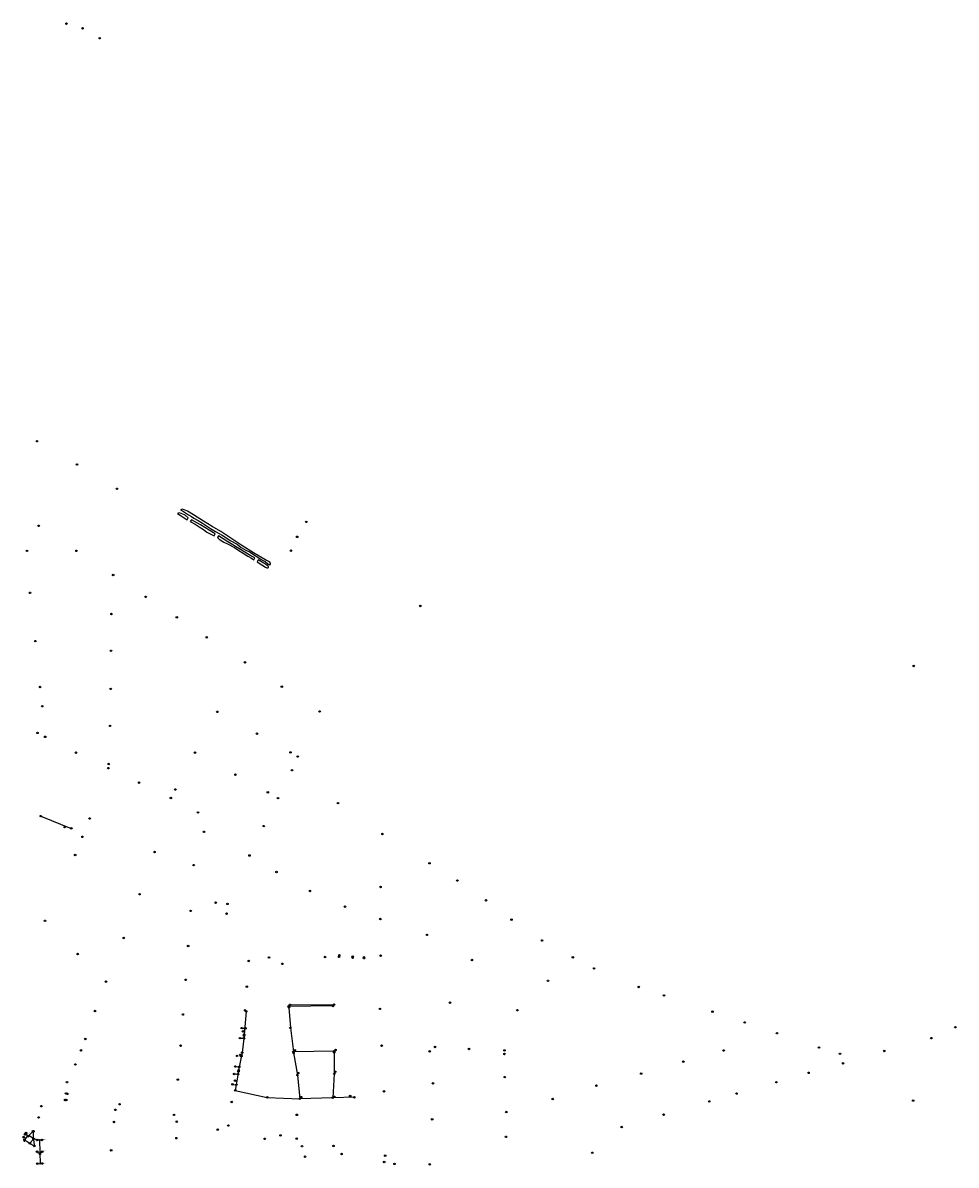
# Model space of a CAD drawing. Header units: metres. Extents: x 177672 to 188115, y 441569 to 447936.
# Tile 17 of 17: x 186429 to 187429, y 444320 to 445545. Entities that reach past the tile are written whole.
import ezdxf

# ---------------------------------------------------------------- set-up
doc = ezdxf.new("R2010")
doc.units = ezdxf.units.M

msp = doc.modelspace()

# ---------------------------------------------------------------- linework, layer by layer
at = {"layer": 'CON_BxH0x0mm'}
for p, q in [((186767.91, 444543.85), (186767.94, 444543.99)), ((186782.32, 444543.01), (186782.26, 444542.61)), ((186794.42, 444542.36), (186794.34, 444541.75)), ((186664.08, 444466.59), (186665.75, 444466.52)), ((186667.35, 444466.48), (186666.59, 444466.49)), ((186662.27, 444455.92), (186664.72, 444455.85)), ((186666.28, 444455.57), (186664.96, 444456.01)), ((186656, 444417.46), (186658.55, 444417.35)), ((186657.3, 444425.38), (186659.95, 444425.16)), ((186659.76, 444417.73), (186658.78, 444416.75)), ((186661.07, 444425.4), (186660.17, 444424.53)), ((186654.23, 444406.23), (186656.62, 444405.97)), ((186658.21, 444405.95), (186656.74, 444405.83))]:
    msp.add_line(p, q, dxfattribs=at)
at = {"layer": 'CON_BxH0x0mm', "linetype": 'Continuous'}
for points in [[(186713.74, 444489.97), (186713.96, 444488.8)], [(186715.52, 444466.89), (186718.74, 444441.24)], [(186665.92, 444459.7), (186665.8, 444458.48)], [(186762.43, 444441.84), (186762.45, 444440.63)], [(186718.74, 444441.24), (186718.92, 444440)], [(186660.01, 444421.53), (186659.86, 444420.35)], [(186762.52, 444417.67), (186760.98, 444391.99)]]:
    msp.add_lwpolyline(points, dxfattribs=at)
at = {"layer": 'CON_BxH125x125mm'}
for p, q in [((186444.46, 444346.77), (186446.3, 444346.88)), ((186446.3, 444346.88), (186448.46, 444346.74)), ((186444.85, 444321.32), (186447.32, 444321.26)), ((186447.32, 444321.26), (186448.84, 444321.36))]:
    msp.add_line(p, q, dxfattribs=at)
at = {"layer": 'CON_BxH125x125mm', "linetype": 'Continuous'}
for points in [[(186430.28, 444344.598), (186429.898, 444346.402), (186430.368, 444346.983)], [(186443.852, 444334.174), (186444.759, 444334.163), (186444.751, 444333.048), (186446.839, 444333.141)], [(186449.455, 444334.149), (186449.085, 444334.106), (186449.069, 444333.144), (186446.839, 444333.141)]]:
    msp.add_lwpolyline(points, dxfattribs=at)
at = {"layer": 'CON_BxH200x200mm'}
for p, q in [((186431.03, 444346.53), (186435.41, 444343.55)), ((186446.3, 444346.88), (186446.84, 444333.14)), ((186436.76, 444342.7), (186440.15, 444340.69)), ((186446.84, 444333.14), (186447.32, 444321.26))]:
    msp.add_line(p, q, dxfattribs=at)
at = {"layer": 'CON_BxH250x250mm'}
for p, q in [((186436.58, 444343.72), (186439.51, 444347.33)), ((186440.1, 444347.15), (186440.75, 444341.07))]:
    msp.add_line(p, q, dxfattribs=at)
at = {"layer": 'CON_BxH300x300mm', "linetype": 'Continuous'}
msp.add_lwpolyline([(186715.01, 444491.7), (186762.29, 444491.8)], dxfattribs=at)
at = {"layer": 'CON_BxH315x315mm'}
for p, q in [((186430.92, 444347.56), (186433.36, 444350.07)), ((186431.08, 444353.12), (186431.55, 444353.69)), ((186440.8, 444347.82), (186446.3, 444346.88))]:
    msp.add_line(p, q, dxfattribs=at)
at = {"layer": 'CON_BxH315x315mm', "linetype": 'Continuous'}
for points in [[(186431.082, 444353.124), (186431.011, 444353.191), (186430.769, 444352.735)], [(186433.92, 444350.649), (186431.082, 444353.124)], [(186440.016, 444347.95), (186436.035, 444350.664), (186434.327, 444350.282), (186433.92, 444350.649)]]:
    msp.add_lwpolyline(points, dxfattribs=at)
at = {"layer": 'CON_BxH400x400mm'}
for p, q in [((186434.49, 444351.21), (186438.92, 444355.58)), ((186440.03, 444348.75), (186440.1, 444355.11))]:
    msp.add_line(p, q, dxfattribs=at)
at = {"layer": 'CON_BxH600x600mm', "linetype": 'Continuous'}
for points in [[(186447.83, 444694), (186480.53, 444680.82)], [(186668.12, 444484.5), (186665.92, 444459.7)], [(186761.1, 444490.36), (186713.74, 444489.97)], [(186713.96, 444488.8), (186715.52, 444466.89)], [(186665.8, 444458.48), (186663.81, 444440.45)], [(186762.43, 444441.84), (186718.74, 444441.24)], [(186762.45, 444440.63), (186762.52, 444417.67)]]:
    msp.add_lwpolyline(points, dxfattribs=at)
at = {"layer": 'CON_BxH800x800mm', "linetype": 'Continuous'}
for points in [[(186663.81, 444440.45), (186660.01, 444421.53)], [(186718.92, 444440), (186723.05, 444416.21)], [(186659.86, 444420.35), (186656.34, 444399.9)], [(186723.05, 444416.21), (186725.48, 444390.84)], [(186656.34, 444399.9), (186690.76, 444392.37)], [(186690.76, 444392.37), (186725.48, 444390.84)], [(186760.98, 444391.99), (186725.48, 444390.84)], [(186784.22, 444392.42), (186760.98, 444391.99)]]:
    msp.add_lwpolyline(points, dxfattribs=at)
at = {"layer": 'NOD_gemaal'}
for centre in [(186854.85, 444919.37), (187383.95, 444855.06)]:
    msp.add_circle(centre, 0.8, dxfattribs=at)
at = {"layer": 'NOD_greppel', "linetype": 'Continuous'}
for points in [[(186596.745, 445019.205), (186594.596, 445018.446), (186597.186, 445016.848), (186602.53, 445013.326), (186604.756, 445011.919), (186605.966, 445013.992), (186602.602, 445016.628), (186602.055, 445017.057), (186596.745, 445019.205)], [(186691.276, 444964.494), (186693.407, 444963.608), (186694.256, 444963.978), (186694.349, 444965.291), (186693.082, 444966.664), (186691.092, 444967.618), (186689.731, 444968.27), (186675.782, 444976.34), (186663.301, 444984.308), (186651.605, 444992.16), (186640.752, 444999.076), (186631.776, 445004.699), (186622.422, 445010.448), (186611.55, 445016.955), (186605.292, 445021.187), (186599.983, 445023.335), (186597.833, 445022.576), (186600.804, 445020.744), (186606.24, 445017.144), (186609.59, 445015.375), (186611.866, 445013.479), (186616.48, 445011.205), (186621.112, 445008.351), (186625.582, 445005.457), (186629.692, 445002.395), (186635.126, 444999.204), (186638.54, 444997.56), (186642.522, 444995.286), (186647.515, 444992.001), (186650.992, 444989.727), (186658.345, 444985.531), (186662.896, 444982.247), (186667.763, 444979.213), (186672.251, 444976.939), (186675.853, 444974.602), (186680.657, 444971.57), (186684.134, 444969.169), (186688.432, 444966.959), (186691.276, 444964.494)], [(186609.334, 445011.827), (186608.21, 445009.902), (186613.243, 445007.075), (186617.857, 445004.232), (186622.345, 445001.326), (186625.758, 444998.673), (186633.599, 444994.694), (186634.831, 444996.754), (186628.539, 445000.569), (186619.184, 445006.318), (186609.334, 445011.827)], [(186677.506, 444970.854), (186673.136, 444973.158), (186660.169, 444981.128), (186648.371, 444988.032), (186638.264, 444994.701), (186637.167, 444992.867), (186639.284, 444991.156), (186644.278, 444987.87), (186648.065, 444986.128), (186655.456, 444982.011), (186660.267, 444978.96), (186664.969, 444975.842), (186670.018, 444972.94), (186673.775, 444970.797), (186676.291, 444968.785), (186677.506, 444970.854)], [(186680.956, 444968.83), (186679.741, 444966.759), (186684.81, 444963.656), (186688.661, 444961.128), (186690.387, 444960.256), (186691.191, 444960.144), (186692.137, 444960.764), (186692.018, 444961.889), (186690.414, 444963.091), (186686.984, 444965.163), (186680.956, 444968.83)]]:
    msp.add_lwpolyline(points, dxfattribs=at)
at = {"layer": 'NOD_infiltratieput'}
for centre in [(186430.37, 444346.98), (186433.92, 444350.65), (186436.07, 444343.1), (186440.02, 444347.95), (186440.84, 444340.28)]:
    msp.add_circle(centre, 0.8, dxfattribs=at)
at = {"layer": 'NOD_inspectieput'}
for centre in [(186768.12, 444544.77), (186782.38, 444543.4), (186794.44, 444542.54)]:
    msp.add_circle(centre, 0.8, dxfattribs=at)
at = {"layer": 'NOD_inspectieput_dwa'}
for centre in [(186445.56, 445005.3), (186433, 444978.46), (186436.41, 444933.5), (186441.94, 444881.7), (186447.12, 444832.42), (186449.37, 444811.85), (186444.29, 444783.29), (187383.4, 444388.96)]:
    msp.add_circle(centre, 0.8, dxfattribs=at)
at = {"layer": 'NOD_inspectieput_gem'}
for centre in [(186475.34, 445543.97), (186492.64, 445538.91), (186511.02, 445528.28), (186443.89, 445096.08), (186486.61, 445071.12), (186529.42, 445045.08), (186486.08, 444978.54), (186525.43, 444952.55), (186560.38, 444929.19), (186523.61, 444910.76), (186593.75, 444907.16), (186625.84, 444885.83), (186523.1, 444871.32), (186666.87, 444858.89), (186522.79, 444830.46), (186706.34, 444832.79), (186637.05, 444805.87), (186746.9, 444806.25), (186522.17, 444790.78), (186452.54, 444779.03), (186679.62, 444782.43), (186485.5, 444762.05), (186613.25, 444762.08), (186715.64, 444762.29), (186520.75, 444749.89), (186723.33, 444757.89), (186520.28, 444745.45), (186656.56, 444738.41), (186717.11, 444743.23), (186553.25, 444729.89), (186587.29, 444713.37), (186592.19, 444722.54), (186691.32, 444719.43), (186702.22, 444713.32), (186766.49, 444707.97), (186500.24, 444691.44), (186616.36, 444697.92), (186473.44, 444682.32), (186622.73, 444677.13), (186686.95, 444683.32), (186814.2, 444674.77), (186492.52, 444671.77), (186484.72, 444652.29), (186569.82, 444655.5), (186671.66, 444651.79), (186611.71, 444641.46), (186864.7, 444643.47), (186700.62, 444634.15), (186894.54, 444624.91), (186736.4, 444613.7), (186812.23, 444617.99), (186553.73, 444610.25), (186635.34, 444601.13), (186925.23, 444603.7), (186608.51, 444592.36), (186647.05, 444589.38), (186648.05, 444599.89), (186774.09, 444596.86), (186452.42, 444581.71), (186811.97, 444583.59), (186952.64, 444582.87), (186861.91, 444566.6), (186536.85, 444563.29), (186605.91, 444554.63), (186985.47, 444560.61), (186487.36, 444546.05), (186692.49, 444542.38), (186752.74, 444542.9), (186812.29, 444544.33), (186910.14, 444539.66), (187018.39, 444542.52), (186670.87, 444538.64), (186706.73, 444535.61), (187041.23, 444530.61), (186517.85, 444516.47), (186603.15, 444518.44), (186991.69, 444517.38), (186668.79, 444511.17), (187089.12, 444510.79), (186886.6, 444493.93), (187116.16, 444501.69), (186506.06, 444484.93), (186600.2, 444481.24), (186666.94, 444485.68), (186811.47, 444487.25), (186958.95, 444485.8), (187168.15, 444484.27), (187202.71, 444472.71), (187428.67, 444467.58), (186495.56, 444455.03), (186664.65, 444463.12), (187237.37, 444461.13), (187402.76, 444455.87), (186490.94, 444442.77), (186597.71, 444447.86), (186720.27, 444442.74), (186763.94, 444443.18), (186813.35, 444447.76), (186864.89, 444441.67), (186870.52, 444446.39), (186906.97, 444444.28), (186945.13, 444442.72), (187180.1, 444442.64), (187282.41, 444445.82), (187352.36, 444442.11), (186661.76, 444437.82), (186945.09, 444438.93), (187136.82, 444430.7), (187304.92, 444439.15), (187308.23, 444428.79), (186484.96, 444427.66), (186723.93, 444418.38), (186763.83, 444419.81), (187091.7, 444417.93), (187271.22, 444418.7), (186475.93, 444408.7), (186594.83, 444411.44), (186655.98, 444410.29), (186868.5, 444407.4), (186945.39, 444414.11), (187043.71, 444404.85), (187236.75, 444408.61), (186474.78, 444396.6), (186476.2, 444396.15), (186727.38, 444392.57), (186762.52, 444392.94), (186779.64, 444393.8), (186815.83, 444398.81), (187193.95, 444396.43), (186448.46, 444382.92), (186473.85, 444389.6), (186475.23, 444389.54), (186532.29, 444385.01), (186652.58, 444387.47), (186996.79, 444390.59), (187164.68, 444387.98), (186445.51, 444370.82), (186527.68, 444379.02), (186590.84, 444373.58), (186722.43, 444373.63), (186867.58, 444368.8), (186947.01, 444376.6), (187115.76, 444373.9), (186526.26, 444366.01), (186593.64, 444366.26), (186637.54, 444357.73), (186649.04, 444362.13), (187070.77, 444360.54), (186429.4, 444349.66), (186593.31, 444348.6), (186687.99, 444347.91), (186704.89, 444351.52), (186722.25, 444348.1), (186946.62, 444350.03), (186447.02, 444331.65), (186523.34, 444335.58), (186728, 444340), (186761.72, 444340.33), (186770.38, 444331.63), (187039.17, 444332.93), (186731.29, 444328.69), (186816.07, 444323.12), (186817.13, 444329.81), (186827.16, 444321.01), (186864.98, 444320.47)]:
    msp.add_circle(centre, 0.8, dxfattribs=at)
at = {"layer": 'NOD_inspectieput_it'}
for centre in [(186447.83, 444694), (186480.53, 444680.82)]:
    msp.add_circle(centre, 0.8, dxfattribs=at)
at = {"layer": 'NOD_inspectieput_rwa'}
for centre in [(186715.01, 444491.7), (186761.1, 444490.36), (186762.29, 444491.8), (186668.12, 444484.5), (186713.74, 444489.97), (186713.96, 444488.8), (186715.52, 444466.89), (186665.8, 444458.48), (186665.92, 444459.7), (186718.74, 444441.24), (186762.43, 444441.84), (186663.81, 444440.45), (186718.92, 444440), (186762.45, 444440.63), (186659.86, 444420.35), (186660.01, 444421.53), (186762.52, 444417.67), (186723.05, 444416.21), (186656.34, 444399.9), (186690.76, 444392.37), (186760.98, 444391.99), (186784.22, 444392.42), (186725.48, 444390.84)]:
    msp.add_circle(centre, 0.8, dxfattribs=at)
at = {"layer": 'NOD_instroomvoorzien'}
for centre in [(186732.58, 445009.58), (186722.78, 444993.55), (186716.04, 444978.65)]:
    msp.add_circle(centre, 0.8, dxfattribs=at)
at = {"layer": 'NOD_kolk'}
for centre in [(186767.73, 444543.07), (186782.2, 444542.22), (186794.32, 444541.57), (186663.28, 444466.62), (186666.55, 444466.49), (186667.39, 444466.47), (186661.47, 444455.94), (186665.52, 444455.82), (186665.72, 444455.76), (186658.37, 444436.87), (186662.5, 444436.59), (186663.09, 444436.78), (186655.2, 444417.5), (186656.5, 444425.45), (186659.2, 444417.16), (186659.35, 444417.31), (186660.5, 444424.85), (186660.75, 444425.09), (186653.43, 444406.32), (186657.42, 444405.88), (186657.54, 444405.89), (186430.77, 444352.73), (186432.06, 444354.3), (186443.66, 444346.72), (186449.26, 444346.69), (186443.85, 444334.17), (186449.45, 444334.15), (186444.05, 444321.34), (186449.64, 444321.42)]:
    msp.add_circle(centre, 0.8, dxfattribs=at)
at = {"layer": 'NOD_onbekend'}
for centre in [(186445.5, 444370.81), (186429.57, 444349.78)]:
    msp.add_circle(centre, 0.8, dxfattribs=at)
at = {"layer": 'NOD_ontvangstput'}
for centre in [(186439.49, 444356.14), (186440.11, 444355.91)]:
    msp.add_circle(centre, 0.8, dxfattribs=at)
at = {"layer": 'roosterkolk_620'}
for centre in [(186430.77, 444352.73), (186432.06, 444354.3)]:
    msp.add_circle(centre, 0.4, dxfattribs=at)
at = {"layer": 'straatkolk_700x400'}
for centre in [(186443.66, 444346.72), (186449.26, 444346.69), (186443.85, 444334.17), (186449.45, 444334.15), (186444.05, 444321.34), (186449.64, 444321.42)]:
    msp.add_circle(centre, 0.4, dxfattribs=at)

# ---------------------------------------------------------------- texts
at = {"layer": 'KO_NUMMER'}
for s, p in [('P447', (186431.57, 444352.73)), ('P448', (186432.86, 444354.3)), ('P449', (186444.46, 444346.72)), ('P450', (186450.06, 444346.69)), ('P451', (186444.65, 444334.17)), ('P452', (186450.26, 444334.15)), ('P453', (186444.85, 444321.34)), ('P454', (186450.44, 444321.42))]:
    msp.add_text(s, height=0.9, dxfattribs=at).set_placement(p)

doc.saveas('drawing.dxf')
